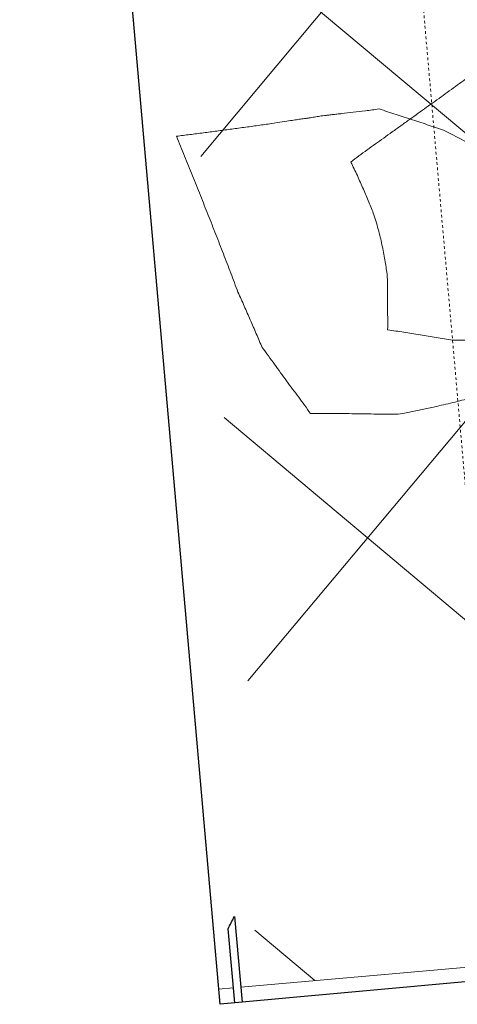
# Model space of a CAD drawing. Header units: millimetres. Extents: x 853417 to 929373, y -433185 to -369260.
# Tile 83 of 157: x 908061 to 908589, y -390581 to -389393. Entities that reach past the tile are written whole.
import ezdxf

# ---------------------------------------------------------------- set-up
doc = ezdxf.new("R2010")
doc.units = ezdxf.units.MM
doc.linetypes.add('Dash', pattern=[6.35, 3.175, -3.175])
for name, color, linetype, lineweight in [('I-FURN', 7, 'Continuous', 9), ('KOKO-FLOR', 7, 'Continuous', 9), ('KOKO-FLOR-HDLN', 7, 'Dash', 9), ('KOKO-FLOR-PATT', 7, 'Continuous', 9), ('KOKO-ROOF', 7, 'Continuous', 9), ('KOKO-WALL', 7, 'Continuous', 9), ('KOKO_WALL', 7, 'Continuous', 9)]:
    doc.layers.add(name, color=color, linetype=linetype, lineweight=lineweight)

# ---------------------------------------------------------------- blocks, each defined once
blk = doc.blocks.new('Furniture_Interior-Artwork-Decoration_Gotessons_Areca-Palm  - Default-1583015-1 korrus_SA_kunstihanke plaan')
at = {"layer": 'I-FURN'}
for points in [[(281.4, 415.1), (275.7, 408.1), (264.4, 394.3), (247.4, 373.9), (230.4, 353.6), (219.3, 340.3), (213.8, 333.6)], [(379.8, 410.2), (371.3, 410.6), (354.5, 411.3), (329.9, 412.9), (305.3, 413.8), (289.4, 414.6), (281.4, 415.1)], [(450, 390.9), (444, 392.4), (432.2, 395.6), (414.6, 400.4), (397.1, 405.3), (385.6, 408.6), (379.8, 410.2)], [(300.7, 279.3), (295.9, 274.7), (286.4, 265.8), (271.7, 252.5), (256.8, 239.4), (246.8, 230.6), (241.8, 226.2)], [(419.1, 204.5), (412.5, 207.1), (399.9, 212.4), (382.4, 220.9), (366.3, 229.7), (356.5, 235.5), (351.8, 238.5)], [(241.8, 226.2), (237.6, 221), (229.2, 210.5), (216.7, 194.8), (204.5, 179.2), (196.5, 168.9), (192.7, 163.7)], [(486, 186.1), (480, 187.5), (468.2, 190.3), (451, 194.9), (434.6, 199.7), (424.2, 202.9), (419.1, 204.5)], [(442.9, 73.7), (448.8, 77.3), (460.6, 84.7), (478.5, 96.2), (496.1, 107.5), (508.1, 115.3), (514.2, 119.3)], [(341.5, 32.9), (349.6, 36), (366.1, 42.3), (391.3, 52.2), (417, 62.6), (434.2, 69.9), (442.9, 73.7)]]:
    blk.add_open_spline(points, degree=3, dxfattribs=at)
for points, knots in [([(642.9, 330.1), (634.6, 332.6), (618.1, 337.6), (593.7, 344.9), (573.3, 351.2), (557, 356.3), (544.9, 360.1), (532.9, 363.9), (516.9, 369), (497, 375.4), (473.4, 383), (457.8, 388.2), (450, 390.9)], [0, 0, 0, 0, 0.125, 0.25, 0.375, 0.4375, 0.5, 0.5625, 0.625, 0.75, 0.875, 1, 1, 1, 1]), ([(213.8, 333.6), (206.2, 319.6), (195.3, 298.6), (181.8, 270.8), (175.5, 257.1), (172.5, 250.2)], [0, 0, 0, 0, 0.5, 0.75, 1, 1, 1, 1]), ([(514.2, 119.3), (517.1, 124.2), (522.9, 133.6), (530.9, 146.4), (537, 155.9), (541.5, 162.8), (544.6, 167.7), (547.4, 172), (549.7, 175.7), (551.7, 178.9), (553.4, 181.9), (555, 184.6), (556.5, 187.3), (557.9, 189.7), (559, 191.7), (560, 193.3), (560.9, 194.9), (562.1, 196.9), (563.6, 199.2), (565.2, 202), (567.5, 205.7), (570.6, 210.9), (575.4, 219.2), (582.3, 231), (590.7, 245.1), (598.3, 257.6), (604.3, 267.4), (608.6, 274.5), (612.8, 281.3), (618.4, 290.6), (625.6, 302.1), (634.2, 316.1), (640, 325.4), (642.9, 330.1)], [0, 0, 0, 0, 0.05, 0.1, 0.15, 0.175, 0.2, 0.225, 0.25, 0.275, 0.3, 0.325, 0.35, 0.375, 0.3875, 0.4, 0.4125, 0.425, 0.45, 0.475, 0.5, 0.55, 0.6, 0.65, 0.7, 0.75, 0.775, 0.8, 0.825, 0.85, 0.9, 0.95, 1, 1, 1, 1]), ([(326.2, 259), (324, 260.7), (319.6, 264.1), (310.9, 270.9), (304.7, 276), (300.7, 279.3)], [0, 0, 0, 0, 0.25, 0.5, 1, 1, 1, 1]), ([(351.8, 238.5), (349.5, 240.2), (345, 243.7), (336.3, 250.5), (330.2, 255.6), (326.2, 259)], [0, 0, 0, 0, 0.25, 0.5, 1, 1, 1, 1]), ([(474.5, -12.6), (475, -4.4), (476, 12.1), (477.4, 36.7), (478.6, 57.1), (479.6, 73.5), (480.4, 85.9), (481.1, 98.6), (481.9, 111.5), (482.7, 124.5), (483.4, 137.1), (484.2, 149.4), (485.2, 165.8), (485.7, 178), (486, 186.1)], [0, 0, 0, 0, 0.125, 0.25, 0.375, 0.4375, 0.5, 0.5625, 0.625, 0.6875, 0.75, 0.8125, 0.875, 1, 1, 1, 1])]:
    blk.add_open_spline(points, degree=3, knots=knots, dxfattribs=at)
blk = doc.blocks.new('Ol_olev sisesein 23 - SS-01-3936557-1 korrus_SA_kunstihanke plaan')
at = {"layer": 'KOKO-WALL', "lineweight": 25}
for p, q in [((419022.1, 897906.9), (419167.4, 895469.6)), ((419167.4, 895469.6), (417934.6, 895400.3))]:
    blk.add_line(p, q, dxfattribs=at)
blk = doc.blocks.new('eeldatavad põrandakanalid - eeldatavad põrandakanalid-5062723-1 korrus_SA_kunstihanke plaan')
at = {"layer": 'KOKO-FLOR-HDLN'}
blk.add_line((419146.5, 895818.9), (412838.9, 895464.8), dxfattribs=at)

msp = doc.modelspace()

# ---------------------------------------------------------------- hatches: boundary and pattern name
at = {"layer": 'KOKO-FLOR-PATT', "true_color": 0x800000}
h = msp.add_hatch(dxfattribs=at)
h.set_pattern_fill('FP_80', color=16, style=0, pattern_type=2)
h.set_pattern_definition([(320.029, (910448.2, -386970.7), (289.08, 344.866), []), (50.029, (910448.2, -386970.7), (-344.866, 289.08), [])])
h.paths.add_polyline_path([(908301.6, -390562.5), (908302.5, -390562.5), (908301.9, -390562.1)], flags=0)
h.paths.add_polyline_path([(908304.9, -390562.3), (908318.8, -390561), (908315.9, -390538.5), (908308.1, -390551.6)], flags=0)
h.paths.add_polyline_path([(908327.7, -390560.3), (910743.1, -390347.7), (910744.9, -390357.5), (911782.9, -390262.6), (911781.7, -390249.1), (913146.4, -390128), (913136.2, -390013.5), (912320.5, -390088.1), (912316, -390038.3), (913131.8, -389963.6), (912684.5, -384931.8), (911855.7, -385007.6), (911851.2, -384957.8), (912679.9, -384880.4), (912677.9, -384857.1), (912675.4, -384856.8), (912584.3, -383861.2), (912584.3, -383860.9), (910259.4, -384065.5), (910193.9, -383274), (909142.4, -383361), (909208.4, -384158), (907753.7, -384286.5), (907761.4, -384370.4), (907755.5, -384364.6), (907830.1, -385212.7), (907826.8, -385213), (907963.7, -386768.9), (907967.1, -386768.6), (908167.2, -389042.9), (908234.1, -389056.4), (908360.8, -390462.7), (908324.7, -390527.5), (908325.3, -390534.6)], flags=0)

# ---------------------------------------------------------------- linework, layer by layer
at = {"layer": 'KOKO-ROOF', "lineweight": 25}
for p, q in [((908319.9, -390475.2), (908329.3, -390578.5)), ((908329.3, -390578.5), (908320.4, -390579.3))]:
    msp.add_line(p, q, dxfattribs=at)
at = {"layer": 'KOKO-ROOF', "lineweight": 25, "flags": 128}
msp.add_lwpolyline([(908320.4, -390579.3), (908316.3, -390534.6), (908312.3, -390489.9)], dxfattribs=at)
at = {"layer": 'KOKO-ROOF', "lineweight": 25}
msp.add_open_spline([(908312.3, -390489.9), (908313.5, -390487.5), (908316, -390482.5), (908318.6, -390477.7), (908319.9, -390475.2)], degree=3, dxfattribs=at)
at = {"layer": 'KOKO-WALL'}
for p, q in [((908327.7, -390560.3), (910743.1, -390347.7)), ((908300.9, -390562.6), (908318.8, -390561))]:
    msp.add_line(p, q, dxfattribs=at)

# ---------------------------------------------------------------- block references
at = {"layer": 'I-FURN', "rotation": 129.0790903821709}
msp.add_blockref('Furniture_Interior-Artwork-Decoration_Gotessons_Areca-Palm  - Default-1583015-1 korrus_SA_kunstihanke plaan', (908911.4, -389825), dxfattribs=at)
at = {"layer": 'KOKO-FLOR', "rotation": 271.815909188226}
msp.add_blockref('eeldatavad põrandakanalid - eeldatavad põrandakanalid-5062723-1 korrus_SA_kunstihanke plaan', (0, 0), dxfattribs=at)
at = {"layer": 'KOKO_WALL', "rotation": 271.815909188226}
msp.add_blockref('Ol_olev sisesein 23 - SS-01-3936557-1 korrus_SA_kunstihanke plaan', (0, 0), dxfattribs=at)

doc.saveas('drawing.dxf')
